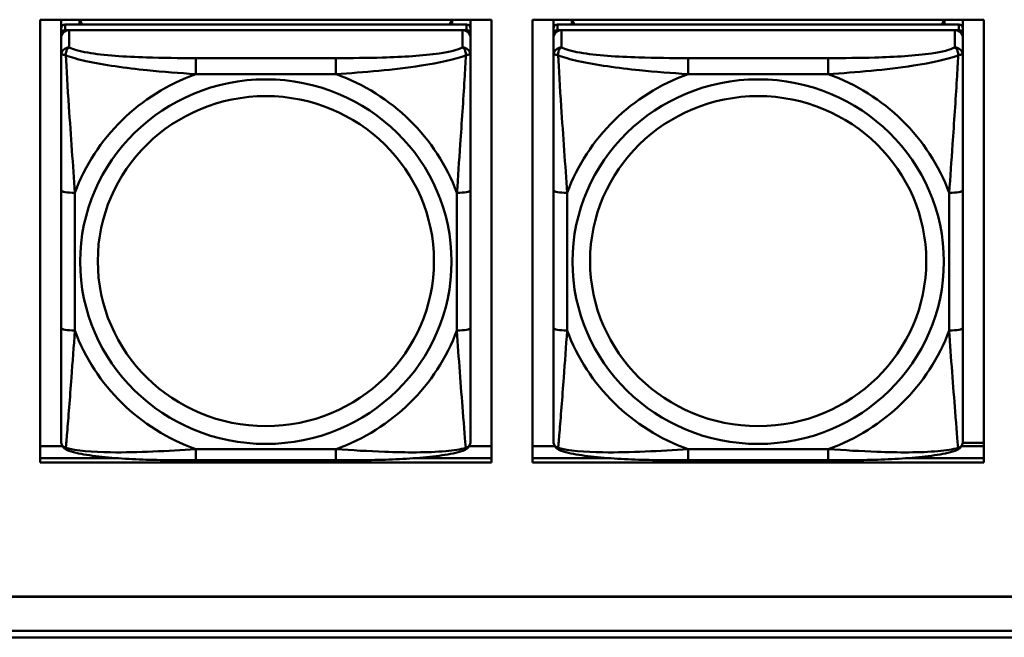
# Model space of a CAD drawing. Header units: inches. Extents: x 7.7 to 68.4, y -5.1 to 39.9.
# Tile 39 of 172: x 43.6 to 45, y 8.2 to 9.1. Entities that reach past the tile are written whole.
import ezdxf

# ---------------------------------------------------------------- set-up
doc = ezdxf.new("R2010")
doc.units = ezdxf.units.IN
doc.header["$MEASUREMENT"] = 0
doc.layers.add('Visible Edges(ROSSANSI)', color=7, linetype='Continuous', lineweight=50)
doc.layers.add('Visible Tangent Edges(ROSSANSI)', color=7, linetype='Continuous', lineweight=50)

msp = doc.modelspace()

# ---------------------------------------------------------------- linework, layer by layer
at = {"layer": 'Visible Edges(ROSSANSI)'}
for p, q in [((43.6062, 8.4205), (43.6062, 9.0592)), ((43.6062, 9.0592), (44.2567, 9.0592)), ((43.6362, 9.0466), (43.6362, 9.0592)), ((43.6362, 9.0466), (43.6362, 9.0384)), ((44.2208, 9.0524), (43.6421, 9.0524)), ((43.6628, 9.0524), (43.6628, 9.0592)), ((43.6665, 9.0524), (43.6631, 9.0592)), ((44.1998, 9.0592), (44.1964, 9.0524)), ((44.2002, 9.0592), (44.2002, 9.0524)), ((44.2267, 9.0592), (44.2267, 9.0466)), ((44.2267, 9.0384), (44.2267, 9.0466)), ((44.2567, 9.0592), (44.2567, 8.4205)), ((44.3162, 8.4205), (44.3162, 9.0592)), ((44.3162, 9.0592), (44.9667, 9.0592)), ((44.3462, 9.0466), (44.3462, 9.0592)), ((44.3462, 9.0466), (44.3462, 9.0384)), ((44.9308, 9.0524), (44.3521, 9.0524)), ((44.3728, 9.0524), (44.3728, 9.0592)), ((44.3765, 9.0524), (44.3731, 9.0592)), ((44.9098, 9.0592), (44.9064, 9.0524)), ((44.9102, 9.0592), (44.9102, 9.0524)), ((44.9367, 9.0592), (44.9367, 9.0466)), ((44.9367, 9.0384), (44.9367, 9.0466)), ((44.9667, 9.0592), (44.9667, 8.4205)), ((43.6362, 9.0326), (43.6362, 9.0384)), ((43.6362, 9.0326), (43.6362, 9.0077)), ((43.6421, 9.0442), (44.2208, 9.0442)), ((44.2149, 9.0442), (43.648, 9.0442)), ((44.2267, 9.0384), (44.2267, 9.0326)), ((44.2267, 9.0077), (44.2267, 9.0326)), ((44.3462, 9.0326), (44.3462, 9.0384)), ((44.3462, 9.0326), (44.3462, 9.0077)), ((44.3521, 9.0442), (44.9308, 9.0442)), ((44.9249, 9.0442), (44.358, 9.0442)), ((44.9367, 9.0384), (44.9367, 9.0326)), ((44.9367, 9.0077), (44.9367, 9.0326)), ((43.6362, 8.8132), (43.6362, 8.6146)), ((44.2267, 8.6146), (44.2267, 8.8132)), ((44.3462, 8.8132), (44.3462, 8.6146)), ((44.9367, 8.6146), (44.9367, 8.8132)), ((43.6062, 8.4443), (43.638, 8.4443)), ((44.2249, 8.4443), (44.2567, 8.4443)), ((44.3162, 8.4443), (44.348, 8.4443)), ((44.9349, 8.4443), (44.9667, 8.4443)), ((44.9366, 8.4489), (44.9667, 8.4489)), ((43.6062, 8.4266), (43.7182, 8.4266)), ((43.7182, 8.4266), (43.6062, 8.4266)), ((44.0326, 8.4237), (43.8303, 8.4237)), ((44.1448, 8.4266), (44.2567, 8.4266)), ((44.2567, 8.4266), (44.1448, 8.4266)), ((44.3162, 8.4266), (44.4282, 8.4266)), ((44.4282, 8.4266), (44.3162, 8.4266)), ((44.7426, 8.4237), (44.5403, 8.4237)), ((44.8548, 8.4266), (44.9667, 8.4266)), ((44.9667, 8.4266), (44.8548, 8.4266)), ((44.2567, 8.4205), (43.6062, 8.4205)), ((44.9667, 8.4205), (44.3162, 8.4205)), ((52.3123, 8.2268), (40.4175, 8.2268)), ((40.4176, 8.2271), (52.3123, 8.2271)), ((40.4676, 8.1777), (52.3622, 8.1777)), ((52.3623, 8.1683), (40.4676, 8.1683))]:
    msp.add_line(p, q, dxfattribs=at)
for centre, major_axis, start_param, end_param in [((43.6421, 9.0466), (-0.00591, 0), 4.712389, 6.283185), ((44.2208, 9.0466), (0.00591, 0), 0, 1.570796), ((44.3521, 9.0466), (-0.00591, 0), 4.712389, 6.283185), ((44.9308, 9.0466), (0.00591, 0), 0, 1.570796), ((43.6421, 9.0384), (-0.00591, 0), 4.712389, 6.283185), ((43.648, 9.0326), (-0.0118, 0), 4.712389, 6.283185), ((44.2149, 9.0326), (0.0118, 0), 0, 1.570796), ((44.2208, 9.0384), (0.00591, 0), 0, 1.570796), ((44.3521, 9.0384), (-0.00591, 0), 4.712389, 6.283185), ((44.358, 9.0326), (-0.0118, 0), 4.712389, 6.283185), ((44.9249, 9.0326), (0.0118, 0), 0, 1.570796), ((44.9308, 9.0384), (0.00591, 0), 0, 1.570796)]:
    msp.add_ellipse(centre, major_axis=major_axis, ratio=0.981793, start_param=start_param, end_param=end_param, dxfattribs=at)
for points, knots in [([(43.6362, 9.0077), (43.6362, 8.9986), (43.6362, 8.9833), (43.6362, 8.9662), (43.6362, 8.9398), (43.6362, 8.9095), (43.6362, 8.8801), (43.6362, 8.8576), (43.6362, 8.8352), (43.6362, 8.8132)], [-0.7968224, -0.7968224, -0.7968224, -0.7968224, -0.6514613, -0.6514613, -0.6514613, -0.427691, -0.427691, -0.427691, -0.2569517, -0.2569517, -0.2569517, -0.2569517]), ([(44.2267, 8.8132), (44.2267, 8.8365), (44.2267, 8.8602), (44.2267, 8.8839), (44.2267, 8.915), (44.2267, 8.9473), (44.2267, 8.9741), (44.2267, 8.988), (44.2267, 9), (44.2267, 9.0077)], [0.2569537, 0.2569537, 0.2569537, 0.2569537, 0.4371919, 0.4371919, 0.4371919, 0.6739428, 0.6739428, 0.6739428, 0.7963818, 0.7963818, 0.7963818, 0.7963818]), ([(44.3462, 9.0077), (44.3462, 8.9986), (44.3462, 8.9833), (44.3462, 8.9662), (44.3462, 8.9398), (44.3462, 8.9095), (44.3462, 8.8801), (44.3462, 8.8576), (44.3462, 8.8352), (44.3462, 8.8132)], [-0.7968224, -0.7968224, -0.7968224, -0.7968224, -0.6514613, -0.6514613, -0.6514613, -0.427691, -0.427691, -0.427691, -0.2569517, -0.2569517, -0.2569517, -0.2569517]), ([(44.9367, 8.8132), (44.9367, 8.8365), (44.9367, 8.8602), (44.9367, 8.8839), (44.9367, 8.915), (44.9367, 8.9473), (44.9367, 8.9741), (44.9367, 8.988), (44.9367, 9), (44.9367, 9.0077)], [0.2569537, 0.2569537, 0.2569537, 0.2569537, 0.4371919, 0.4371919, 0.4371919, 0.6739428, 0.6739428, 0.6739428, 0.7963818, 0.7963818, 0.7963818, 0.7963818]), ([(43.6362, 8.6146), (43.6362, 8.5914), (43.6362, 8.568), (43.6362, 8.5458), (43.6362, 8.5167), (43.6362, 8.4884), (43.6362, 8.4695), (43.6362, 8.4598), (43.6362, 8.4529), (43.6362, 8.4511)], [0.2569537, 0.2569537, 0.2569537, 0.2569537, 0.4371919, 0.4371919, 0.4371919, 0.6739428, 0.6739428, 0.6739428, 0.7963818, 0.7963818, 0.7963818, 0.7963818]), ([(44.2267, 8.4511), (44.2267, 8.4533), (44.2267, 8.4625), (44.2267, 8.4752), (44.2267, 8.4948), (44.2267, 8.5217), (44.2267, 8.5494), (44.2267, 8.5705), (44.2267, 8.5926), (44.2267, 8.6146)], [-0.7968224, -0.7968224, -0.7968224, -0.7968224, -0.6514613, -0.6514613, -0.6514613, -0.427691, -0.427691, -0.427691, -0.2569517, -0.2569517, -0.2569517, -0.2569517]), ([(44.3462, 8.6146), (44.3462, 8.5914), (44.3462, 8.568), (44.3462, 8.5458), (44.3462, 8.5167), (44.3462, 8.4884), (44.3462, 8.4695), (44.3462, 8.4598), (44.3462, 8.4529), (44.3462, 8.4511)], [0.2569537, 0.2569537, 0.2569537, 0.2569537, 0.4371919, 0.4371919, 0.4371919, 0.6739428, 0.6739428, 0.6739428, 0.7963818, 0.7963818, 0.7963818, 0.7963818]), ([(44.9367, 8.4511), (44.9367, 8.4533), (44.9367, 8.4625), (44.9367, 8.4752), (44.9367, 8.4948), (44.9367, 8.5217), (44.9367, 8.5494), (44.9367, 8.5705), (44.9367, 8.5926), (44.9367, 8.6146)], [-0.7968224, -0.7968224, -0.7968224, -0.7968224, -0.6514613, -0.6514613, -0.6514613, -0.427691, -0.427691, -0.427691, -0.2569517, -0.2569517, -0.2569517, -0.2569517]), ([(43.6442, 8.4388), (43.6432, 8.4392), (43.6421, 8.4399), (43.6401, 8.4414), (43.6392, 8.4424), (43.6379, 8.4443), (43.6374, 8.4453), (43.6367, 8.4472), (43.6365, 8.4481), (43.6362, 8.4497), (43.6362, 8.4504), (43.6362, 8.4511)], [0.02510739, 0.02510739, 0.02510739, 0.02510739, 0.03073999, 0.03073999, 0.03637259, 0.03637259, 0.0420052, 0.0420052, 0.0476378, 0.0476378, 0.0532704, 0.0532704, 0.0532704, 0.0532704]), ([(44.2187, 8.4388), (44.2198, 8.4392), (44.2208, 8.4399), (44.2228, 8.4414), (44.2237, 8.4424), (44.225, 8.4443), (44.2255, 8.4453), (44.2262, 8.4472), (44.2264, 8.4481), (44.2267, 8.4497), (44.2267, 8.4504), (44.2267, 8.4511)], [0.02510739, 0.02510739, 0.02510739, 0.02510739, 0.03073999, 0.03073999, 0.03637259, 0.03637259, 0.0420052, 0.0420052, 0.0476378, 0.0476378, 0.0532704, 0.0532704, 0.0532704, 0.0532704]), ([(44.3542, 8.4388), (44.3532, 8.4392), (44.3521, 8.4399), (44.3501, 8.4414), (44.3492, 8.4424), (44.3479, 8.4443), (44.3474, 8.4453), (44.3467, 8.4472), (44.3465, 8.4481), (44.3462, 8.4497), (44.3462, 8.4504), (44.3462, 8.4511)], [0.02510739, 0.02510739, 0.02510739, 0.02510739, 0.03073999, 0.03073999, 0.03637259, 0.03637259, 0.0420052, 0.0420052, 0.0476378, 0.0476378, 0.0532704, 0.0532704, 0.0532704, 0.0532704]), ([(44.9287, 8.4388), (44.9298, 8.4392), (44.9308, 8.4399), (44.9328, 8.4414), (44.9337, 8.4424), (44.935, 8.4443), (44.9355, 8.4453), (44.9362, 8.4472), (44.9364, 8.4481), (44.9367, 8.4497), (44.9367, 8.4504), (44.9367, 8.4511)], [0.02510739, 0.02510739, 0.02510739, 0.02510739, 0.03073999, 0.03073999, 0.03637259, 0.03637259, 0.0420052, 0.0420052, 0.0476378, 0.0476378, 0.0532704, 0.0532704, 0.0532704, 0.0532704]), ([(43.8303, 8.4237), (43.8168, 8.4237), (43.8031, 8.4237), (43.7758, 8.4241), (43.7622, 8.4244), (43.7354, 8.4255), (43.7221, 8.4262), (43.6964, 8.4283), (43.6842, 8.4297), (43.6621, 8.4333), (43.6527, 8.4353), (43.6442, 8.4388)], [0.2569517, 0.2569517, 0.2569517, 0.2569517, 0.3597049, 0.3597049, 0.4624581, 0.4624581, 0.5652112, 0.5652112, 0.6679644, 0.6679644, 0.7707176, 0.7707176, 0.7707176, 0.7707176]), ([(44.2187, 8.4388), (44.2103, 8.4353), (44.2008, 8.4333), (44.1787, 8.4297), (44.1665, 8.4283), (44.1408, 8.4262), (44.1275, 8.4255), (44.1007, 8.4244), (44.0871, 8.4241), (44.0598, 8.4237), (44.0461, 8.4237), (44.0326, 8.4237)], [-0.7703505, -0.7703505, -0.7703505, -0.7703505, -0.6676711, -0.6676711, -0.5649918, -0.5649918, -0.4623124, -0.4623124, -0.3596331, -0.3596331, -0.2569537, -0.2569537, -0.2569537, -0.2569537]), ([(44.5403, 8.4237), (44.5268, 8.4237), (44.5131, 8.4237), (44.4858, 8.4241), (44.4722, 8.4244), (44.4454, 8.4255), (44.4321, 8.4262), (44.4064, 8.4283), (44.3942, 8.4297), (44.3721, 8.4333), (44.3627, 8.4353), (44.3542, 8.4388)], [0.2569517, 0.2569517, 0.2569517, 0.2569517, 0.3597049, 0.3597049, 0.4624581, 0.4624581, 0.5652112, 0.5652112, 0.6679644, 0.6679644, 0.7707176, 0.7707176, 0.7707176, 0.7707176]), ([(44.9287, 8.4388), (44.9203, 8.4353), (44.9108, 8.4333), (44.8887, 8.4297), (44.8765, 8.4283), (44.8508, 8.4262), (44.8375, 8.4255), (44.8107, 8.4244), (44.7971, 8.4241), (44.7698, 8.4237), (44.7561, 8.4237), (44.7426, 8.4237)], [-0.7703505, -0.7703505, -0.7703505, -0.7703505, -0.6676711, -0.6676711, -0.5649918, -0.5649918, -0.4623124, -0.4623124, -0.3596331, -0.3596331, -0.2569537, -0.2569537, -0.2569537, -0.2569537])]:
    msp.add_open_spline(points, degree=3, knots=knots, dxfattribs=at)
at = {"layer": 'Visible Tangent Edges(ROSSANSI)'}
for p, q in [((43.6421, 9.0442), (43.6421, 9.0524)), ((44.2208, 9.0524), (44.2208, 9.0442)), ((44.3521, 9.0442), (44.3521, 9.0524)), ((44.9308, 9.0524), (44.9308, 9.0442)), ((43.648, 9.0193), (43.648, 9.0442)), ((44.2149, 9.0442), (44.2149, 9.0193)), ((44.358, 9.0193), (44.358, 9.0442)), ((44.9249, 9.0442), (44.9249, 9.0193)), ((43.8303, 9.0038), (43.8303, 8.9808)), ((44.0326, 9.0038), (43.8303, 9.0038)), ((44.0326, 9.0038), (44.0326, 8.9808)), ((44.5403, 9.0038), (44.5403, 8.9808)), ((44.7426, 9.0038), (44.5403, 9.0038)), ((44.7426, 9.0038), (44.7426, 8.9808)), ((43.8303, 8.9808), (44.0326, 8.9808)), ((44.5403, 8.9808), (44.7426, 8.9808)), ((43.6559, 8.6109), (43.6559, 8.8095)), ((44.2071, 8.8095), (44.2071, 8.6109)), ((44.3659, 8.6109), (44.3659, 8.8095)), ((44.9171, 8.8095), (44.9171, 8.6109)), ((44.0326, 8.4396), (43.8303, 8.4396)), ((43.8303, 8.4237), (43.8303, 8.4396)), ((44.0326, 8.4237), (44.0326, 8.4396)), ((44.7426, 8.4396), (44.5403, 8.4396)), ((44.5403, 8.4237), (44.5403, 8.4396)), ((44.7426, 8.4237), (44.7426, 8.4396))]:
    msp.add_line(p, q, dxfattribs=at)
for centre, major_axis, ratio, start_param, end_param in [((43.648, 9.0077), (-0.0118, 0), 0.981793, 4.712389, 6.283185), ((44.2149, 9.0077), (0.0118, 0), 0.981793, 0, 1.570796), ((44.358, 9.0077), (-0.0118, 0), 0.981793, 4.712389, 6.283185), ((44.9249, 9.0077), (0.0118, 0), 0.981793, 0, 1.570796), ((43.9315, 8.7102), (-0.2936, 0), 0.981793, 5.064156, 5.931419), ((43.9315, 8.7102), (0.2936, 0), 0.981793, 0.351767, 1.21903), ((44.6415, 8.7102), (-0.2936, 0), 0.981793, 5.064156, 5.931419), ((44.6415, 8.7102), (0.2936, 0), 0.981793, 0.351767, 1.21903), ((43.6559, 8.8132), (-0.0197, 0), 0.189952, 0, 1.570796), ((44.2071, 8.8132), (0.0197, 0), 0.189952, 4.712389, 6.283185), ((44.3659, 8.8132), (-0.0197, 0), 0.189952, 0, 1.570796), ((44.9171, 8.8132), (0.0197, 0), 0.189952, 4.712389, 6.283185), ((43.6559, 8.6146), (-0.0197, 0), 0.189952, 0, 1.570796), ((43.9315, 8.7102), (-0.2936, 0), 0.981793, 0.351767, 1.21903), ((43.9315, 8.7102), (0.2936, 0), 0.981793, 5.064156, 5.931419), ((44.2071, 8.6146), (0.0197, 0), 0.189952, 4.712389, 6.283185), ((44.3659, 8.6146), (-0.0197, 0), 0.189952, 0, 1.570796), ((44.6415, 8.7102), (-0.2936, 0), 0.981793, 0.351767, 1.21903), ((44.6415, 8.7102), (0.2936, 0), 0.981793, 5.064156, 5.931419), ((44.9171, 8.6146), (0.0197, 0), 0.189952, 4.712389, 6.283185)]:
    msp.add_ellipse(centre, major_axis=major_axis, ratio=ratio, start_param=start_param, end_param=end_param, dxfattribs=at)
for centre, major_axis in [((43.9315, 8.7102), (-0.2678, 0)), ((44.6415, 8.7102), (-0.2678, 0)), ((43.9315, 8.711), (-0.2424, 0)), ((44.6415, 8.711), (-0.2424, 0))]:
    msp.add_ellipse(centre, major_axis=major_axis, ratio=0.981793, dxfattribs=at)
for points, knots in [([(43.643, 9.0078), (43.643, 9.0089), (43.6431, 9.0099), (43.6433, 9.0119), (43.6435, 9.0129), (43.6439, 9.0144), (43.6441, 9.0149), (43.6445, 9.0156), (43.6446, 9.0158), (43.6449, 9.0164), (43.6451, 9.0167), (43.6457, 9.0175), (43.6461, 9.0179), (43.647, 9.0187), (43.6475, 9.019), (43.648, 9.0193)], [-0.00023197, -0.00023197, -0.00023197, -0.00023197, 0.00913095, 0.00913095, 0.01983142, 0.01983142, 0.02651922, 0.02651922, 0.02986312, 0.02986312, 0.03521335, 0.03521335, 0.04377373, 0.04377373, 0.0532704, 0.0532704, 0.0532704, 0.0532704]), ([(43.8303, 9.0038), (43.8067, 9.0038), (43.7827, 9.004), (43.7593, 9.0048), (43.7286, 9.0057), (43.6977, 9.0077), (43.6745, 9.0117), (43.6625, 9.0138), (43.6529, 9.0164), (43.648, 9.0193)], [0.2569537, 0.2569537, 0.2569537, 0.2569537, 0.4371919, 0.4371919, 0.4371919, 0.6739428, 0.6739428, 0.6739428, 0.7963818, 0.7963818, 0.7963818, 0.7963818]), ([(44.2149, 9.0193), (44.2092, 9.0158), (44.1967, 9.0128), (44.1815, 9.0106), (44.1581, 9.0072), (44.1289, 9.0055), (44.0999, 9.0046), (44.0777, 9.004), (44.055, 9.0038), (44.0326, 9.0038)], [-0.7968224, -0.7968224, -0.7968224, -0.7968224, -0.6514613, -0.6514613, -0.6514613, -0.427691, -0.427691, -0.427691, -0.2569517, -0.2569517, -0.2569517, -0.2569517]), ([(44.2149, 9.0193), (44.2155, 9.019), (44.216, 9.0187), (44.2168, 9.0179), (44.2172, 9.0175), (44.2178, 9.0167), (44.218, 9.0164), (44.2183, 9.0158), (44.2185, 9.0156), (44.2188, 9.0149), (44.219, 9.0144), (44.2194, 9.0129), (44.2196, 9.0119), (44.2199, 9.0099), (44.2199, 9.0089), (44.2199, 9.0078)], [-0.0532704, -0.0532704, -0.0532704, -0.0532704, -0.04377373, -0.04377373, -0.03521335, -0.03521335, -0.02986312, -0.02986312, -0.02651922, -0.02651922, -0.01983142, -0.01983142, -0.00913095, -0.00913095, 0.00023197, 0.00023197, 0.00023197, 0.00023197]), ([(44.353, 9.0078), (44.353, 9.0089), (44.3531, 9.0099), (44.3533, 9.0119), (44.3535, 9.0129), (44.3539, 9.0144), (44.3541, 9.0149), (44.3545, 9.0156), (44.3546, 9.0158), (44.3549, 9.0164), (44.3551, 9.0167), (44.3557, 9.0175), (44.3561, 9.0179), (44.357, 9.0187), (44.3575, 9.019), (44.358, 9.0193)], [-0.00023197, -0.00023197, -0.00023197, -0.00023197, 0.00913095, 0.00913095, 0.01983142, 0.01983142, 0.02651922, 0.02651922, 0.02986312, 0.02986312, 0.03521335, 0.03521335, 0.04377373, 0.04377373, 0.0532704, 0.0532704, 0.0532704, 0.0532704]), ([(44.5403, 9.0038), (44.5167, 9.0038), (44.4927, 9.004), (44.4693, 9.0048), (44.4386, 9.0057), (44.4077, 9.0077), (44.3845, 9.0117), (44.3725, 9.0138), (44.3629, 9.0164), (44.358, 9.0193)], [0.2569537, 0.2569537, 0.2569537, 0.2569537, 0.4371919, 0.4371919, 0.4371919, 0.6739428, 0.6739428, 0.6739428, 0.7963818, 0.7963818, 0.7963818, 0.7963818]), ([(44.9249, 9.0193), (44.9192, 9.0158), (44.9067, 9.0128), (44.8915, 9.0106), (44.8681, 9.0072), (44.8389, 9.0055), (44.8099, 9.0046), (44.7877, 9.004), (44.765, 9.0038), (44.7426, 9.0038)], [-0.7968224, -0.7968224, -0.7968224, -0.7968224, -0.6514613, -0.6514613, -0.6514613, -0.427691, -0.427691, -0.427691, -0.2569517, -0.2569517, -0.2569517, -0.2569517]), ([(44.9249, 9.0193), (44.9255, 9.019), (44.926, 9.0187), (44.9268, 9.0179), (44.9272, 9.0175), (44.9278, 9.0167), (44.928, 9.0164), (44.9283, 9.0158), (44.9285, 9.0156), (44.9288, 9.0149), (44.929, 9.0144), (44.9294, 9.0129), (44.9296, 9.0119), (44.9299, 9.0099), (44.9299, 9.0089), (44.9299, 9.0078)], [-0.0532704, -0.0532704, -0.0532704, -0.0532704, -0.04377373, -0.04377373, -0.03521335, -0.03521335, -0.02986312, -0.02986312, -0.02651922, -0.02651922, -0.01983142, -0.01983142, -0.00913095, -0.00913095, 0.00023197, 0.00023197, 0.00023197, 0.00023197]), ([(43.6362, 9.0077), (43.6362, 9.008), (43.6363, 9.0082), (43.6365, 9.0085), (43.6367, 9.0087), (43.6371, 9.0088), (43.6372, 9.0089), (43.6376, 9.0089), (43.6377, 9.0089), (43.6381, 9.0089), (43.6384, 9.0089), (43.6393, 9.0088), (43.64, 9.0087), (43.6414, 9.0083), (43.6422, 9.0081), (43.643, 9.0078)], [-0.0532704, -0.0532704, -0.0532704, -0.0532704, -0.04377373, -0.04377373, -0.03521335, -0.03521335, -0.02986312, -0.02986312, -0.02651922, -0.02651922, -0.01983142, -0.01983142, -0.00913095, -0.00913095, 0.00023197, 0.00023197, 0.00023197, 0.00023197]), ([(43.643, 9.0078), (43.6507, 9.0049), (43.6607, 9.002), (43.6977, 8.9938), (43.7295, 8.9895), (43.7837, 8.984), (43.8069, 8.9821), (43.8303, 8.9808)], [-0.7478145, -0.7478145, -0.7478145, -0.7478145, -0.6493253, -0.6493253, -0.427691, -0.427691, -0.2569537, -0.2569537, -0.2569537, -0.2569537]), ([(43.6559, 8.8095), (43.6535, 8.8492), (43.6502, 8.8914), (43.6456, 8.9613), (43.644, 8.9888), (43.643, 9.0078)], [0.2569517, 0.2569517, 0.2569517, 0.2569517, 0.5559983, 0.5559983, 0.7482818, 0.7482818, 0.7482818, 0.7482818]), ([(44.0326, 8.9808), (44.0731, 8.9831), (44.1155, 8.9869), (44.1811, 8.9969), (44.2055, 9.002), (44.2199, 9.0078)], [0.2569517, 0.2569517, 0.2569517, 0.2569517, 0.5559983, 0.5559983, 0.7482818, 0.7482818, 0.7482818, 0.7482818]), ([(44.2199, 9.0078), (44.2194, 8.9978), (44.2187, 8.9857), (44.2163, 8.9436), (44.214, 8.9105), (44.2101, 8.8554), (44.2085, 8.8324), (44.2071, 8.8095)], [-0.7478145, -0.7478145, -0.7478145, -0.7478145, -0.6493253, -0.6493253, -0.427691, -0.427691, -0.2569537, -0.2569537, -0.2569537, -0.2569537]), ([(44.2199, 9.0078), (44.2207, 9.0081), (44.2215, 9.0083), (44.2229, 9.0087), (44.2236, 9.0088), (44.2245, 9.0089), (44.2248, 9.0089), (44.2252, 9.0089), (44.2254, 9.0089), (44.2257, 9.0089), (44.2259, 9.0088), (44.2262, 9.0087), (44.2264, 9.0085), (44.2267, 9.0082), (44.2267, 9.008), (44.2267, 9.0077)], [-0.00023197, -0.00023197, -0.00023197, -0.00023197, 0.00913095, 0.00913095, 0.01983142, 0.01983142, 0.02651922, 0.02651922, 0.02986312, 0.02986312, 0.03521335, 0.03521335, 0.04377373, 0.04377373, 0.0532704, 0.0532704, 0.0532704, 0.0532704]), ([(44.3462, 9.0077), (44.3462, 9.008), (44.3463, 9.0082), (44.3465, 9.0085), (44.3467, 9.0087), (44.3471, 9.0088), (44.3472, 9.0089), (44.3476, 9.0089), (44.3477, 9.0089), (44.3481, 9.0089), (44.3484, 9.0089), (44.3493, 9.0088), (44.35, 9.0087), (44.3514, 9.0083), (44.3522, 9.0081), (44.353, 9.0078)], [-0.0532704, -0.0532704, -0.0532704, -0.0532704, -0.04377373, -0.04377373, -0.03521335, -0.03521335, -0.02986312, -0.02986312, -0.02651922, -0.02651922, -0.01983142, -0.01983142, -0.00913095, -0.00913095, 0.00023197, 0.00023197, 0.00023197, 0.00023197]), ([(44.353, 9.0078), (44.3607, 9.0049), (44.3707, 9.002), (44.4077, 8.9938), (44.4395, 8.9895), (44.4937, 8.984), (44.5169, 8.9821), (44.5403, 8.9808)], [-0.7478145, -0.7478145, -0.7478145, -0.7478145, -0.6493253, -0.6493253, -0.427691, -0.427691, -0.2569537, -0.2569537, -0.2569537, -0.2569537]), ([(44.3659, 8.8095), (44.3635, 8.8492), (44.3602, 8.8914), (44.3556, 8.9613), (44.354, 8.9888), (44.353, 9.0078)], [0.2569517, 0.2569517, 0.2569517, 0.2569517, 0.5559983, 0.5559983, 0.7482818, 0.7482818, 0.7482818, 0.7482818]), ([(44.7426, 8.9808), (44.7831, 8.9831), (44.8255, 8.9869), (44.8911, 8.9969), (44.9155, 9.002), (44.9299, 9.0078)], [0.2569517, 0.2569517, 0.2569517, 0.2569517, 0.5559983, 0.5559983, 0.7482818, 0.7482818, 0.7482818, 0.7482818]), ([(44.9299, 9.0078), (44.9294, 8.9978), (44.9287, 8.9857), (44.9263, 8.9436), (44.924, 8.9105), (44.9201, 8.8554), (44.9185, 8.8324), (44.9171, 8.8095)], [-0.7478145, -0.7478145, -0.7478145, -0.7478145, -0.6493253, -0.6493253, -0.427691, -0.427691, -0.2569537, -0.2569537, -0.2569537, -0.2569537]), ([(44.9299, 9.0078), (44.9307, 9.0081), (44.9315, 9.0083), (44.9329, 9.0087), (44.9336, 9.0088), (44.9345, 9.0089), (44.9348, 9.0089), (44.9352, 9.0089), (44.9354, 9.0089), (44.9357, 9.0089), (44.9359, 9.0088), (44.9362, 9.0087), (44.9364, 9.0085), (44.9367, 9.0082), (44.9367, 9.008), (44.9367, 9.0077)], [-0.00023197, -0.00023197, -0.00023197, -0.00023197, 0.00913095, 0.00913095, 0.01983142, 0.01983142, 0.02651922, 0.02651922, 0.02986312, 0.02986312, 0.03521335, 0.03521335, 0.04377373, 0.04377373, 0.0532704, 0.0532704, 0.0532704, 0.0532704]), ([(43.643, 8.4415), (43.6435, 8.4465), (43.6442, 8.4541), (43.6467, 8.4847), (43.6489, 8.5138), (43.6528, 8.5653), (43.6545, 8.5879), (43.6559, 8.6109)], [-0.7478145, -0.7478145, -0.7478145, -0.7478145, -0.6493253, -0.6493253, -0.427691, -0.427691, -0.2569537, -0.2569537, -0.2569537, -0.2569537]), ([(44.2071, 8.6109), (44.2094, 8.5711), (44.2127, 8.5301), (44.2174, 8.4711), (44.219, 8.4507), (44.2199, 8.4415)], [0.2569517, 0.2569517, 0.2569517, 0.2569517, 0.5559983, 0.5559983, 0.7482818, 0.7482818, 0.7482818, 0.7482818]), ([(44.353, 8.4415), (44.3535, 8.4465), (44.3542, 8.4541), (44.3567, 8.4847), (44.3589, 8.5138), (44.3628, 8.5653), (44.3645, 8.5879), (44.3659, 8.6109)], [-0.7478145, -0.7478145, -0.7478145, -0.7478145, -0.6493253, -0.6493253, -0.427691, -0.427691, -0.2569537, -0.2569537, -0.2569537, -0.2569537]), ([(44.9171, 8.6109), (44.9194, 8.5711), (44.9227, 8.5301), (44.9274, 8.4711), (44.929, 8.4507), (44.9299, 8.4415)], [0.2569517, 0.2569517, 0.2569517, 0.2569517, 0.5559983, 0.5559983, 0.7482818, 0.7482818, 0.7482818, 0.7482818]), ([(43.643, 8.4415), (43.6422, 8.4417), (43.6414, 8.442), (43.64, 8.4429), (43.6393, 8.4434), (43.6384, 8.4444), (43.6381, 8.4448), (43.6377, 8.4454), (43.6376, 8.4456), (43.6372, 8.4462), (43.6371, 8.4465), (43.6367, 8.4475), (43.6365, 8.4481), (43.6363, 8.4495), (43.6362, 8.4503), (43.6362, 8.4511)], [-0.00023197, -0.00023197, -0.00023197, -0.00023197, 0.00913095, 0.00913095, 0.01983142, 0.01983142, 0.02651922, 0.02651922, 0.02986312, 0.02986312, 0.03521335, 0.03521335, 0.04377373, 0.04377373, 0.0532704, 0.0532704, 0.0532704, 0.0532704]), ([(44.2267, 8.4511), (44.2267, 8.4503), (44.2267, 8.4495), (44.2264, 8.4481), (44.2262, 8.4475), (44.2259, 8.4465), (44.2257, 8.4462), (44.2254, 8.4456), (44.2252, 8.4454), (44.2248, 8.4448), (44.2245, 8.4444), (44.2236, 8.4434), (44.2229, 8.4429), (44.2215, 8.442), (44.2207, 8.4417), (44.2199, 8.4415)], [-0.0532704, -0.0532704, -0.0532704, -0.0532704, -0.04377373, -0.04377373, -0.03521335, -0.03521335, -0.02986312, -0.02986312, -0.02651922, -0.02651922, -0.01983142, -0.01983142, -0.00913095, -0.00913095, 0.00023197, 0.00023197, 0.00023197, 0.00023197]), ([(44.353, 8.4415), (44.3522, 8.4417), (44.3514, 8.442), (44.35, 8.4429), (44.3493, 8.4434), (44.3484, 8.4444), (44.3481, 8.4448), (44.3477, 8.4454), (44.3476, 8.4456), (44.3472, 8.4462), (44.3471, 8.4465), (44.3467, 8.4475), (44.3465, 8.4481), (44.3463, 8.4495), (44.3462, 8.4503), (44.3462, 8.4511)], [-0.00023197, -0.00023197, -0.00023197, -0.00023197, 0.00913095, 0.00913095, 0.01983142, 0.01983142, 0.02651922, 0.02651922, 0.02986312, 0.02986312, 0.03521335, 0.03521335, 0.04377373, 0.04377373, 0.0532704, 0.0532704, 0.0532704, 0.0532704]), ([(44.9367, 8.4511), (44.9367, 8.4503), (44.9367, 8.4495), (44.9364, 8.4481), (44.9362, 8.4475), (44.9359, 8.4465), (44.9357, 8.4462), (44.9354, 8.4456), (44.9352, 8.4454), (44.9348, 8.4448), (44.9345, 8.4444), (44.9336, 8.4434), (44.9329, 8.4429), (44.9315, 8.442), (44.9307, 8.4417), (44.9299, 8.4415)], [-0.0532704, -0.0532704, -0.0532704, -0.0532704, -0.04377373, -0.04377373, -0.03521335, -0.03521335, -0.02986312, -0.02986312, -0.02651922, -0.02651922, -0.01983142, -0.01983142, -0.00913095, -0.00913095, 0.00023197, 0.00023197, 0.00023197, 0.00023197]), ([(43.6442, 8.4388), (43.6441, 8.4389), (43.6439, 8.439), (43.6435, 8.4393), (43.6433, 8.4396), (43.6431, 8.4404), (43.643, 8.4409), (43.643, 8.4415)], [-0.02510739, -0.02510739, -0.02510739, -0.02510739, -0.01983142, -0.01983142, -0.00913095, -0.00913095, 0.00023197, 0.00023197, 0.00023197, 0.00023197]), ([(43.8303, 8.4396), (43.7898, 8.4373), (43.7475, 8.4346), (43.6818, 8.4356), (43.6574, 8.4375), (43.643, 8.4415)], [0.2569517, 0.2569517, 0.2569517, 0.2569517, 0.5559983, 0.5559983, 0.7482818, 0.7482818, 0.7482818, 0.7482818]), ([(44.2199, 8.4415), (44.2122, 8.4395), (44.2022, 8.4379), (44.1652, 8.4346), (44.1335, 8.4348), (44.0792, 8.4368), (44.056, 8.4382), (44.0326, 8.4396)], [-0.7478145, -0.7478145, -0.7478145, -0.7478145, -0.6493253, -0.6493253, -0.427691, -0.427691, -0.2569537, -0.2569537, -0.2569537, -0.2569537]), ([(44.2199, 8.4415), (44.2199, 8.4409), (44.2199, 8.4404), (44.2196, 8.4396), (44.2194, 8.4393), (44.219, 8.439), (44.2189, 8.4389), (44.2187, 8.4388)], [-0.00023197, -0.00023197, -0.00023197, -0.00023197, 0.00913095, 0.00913095, 0.01983142, 0.01983142, 0.02510739, 0.02510739, 0.02510739, 0.02510739]), ([(44.3542, 8.4388), (44.3541, 8.4389), (44.3539, 8.439), (44.3535, 8.4393), (44.3533, 8.4396), (44.3531, 8.4404), (44.353, 8.4409), (44.353, 8.4415)], [-0.02510739, -0.02510739, -0.02510739, -0.02510739, -0.01983142, -0.01983142, -0.00913095, -0.00913095, 0.00023197, 0.00023197, 0.00023197, 0.00023197]), ([(44.5403, 8.4396), (44.4998, 8.4373), (44.4575, 8.4346), (44.3918, 8.4356), (44.3674, 8.4375), (44.353, 8.4415)], [0.2569517, 0.2569517, 0.2569517, 0.2569517, 0.5559983, 0.5559983, 0.7482818, 0.7482818, 0.7482818, 0.7482818]), ([(44.9299, 8.4415), (44.9222, 8.4395), (44.9122, 8.4379), (44.8752, 8.4346), (44.8435, 8.4348), (44.7892, 8.4368), (44.766, 8.4382), (44.7426, 8.4396)], [-0.7478145, -0.7478145, -0.7478145, -0.7478145, -0.6493253, -0.6493253, -0.427691, -0.427691, -0.2569537, -0.2569537, -0.2569537, -0.2569537]), ([(44.9299, 8.4415), (44.9299, 8.4409), (44.9299, 8.4404), (44.9296, 8.4396), (44.9294, 8.4393), (44.929, 8.439), (44.9289, 8.4389), (44.9287, 8.4388)], [-0.00023197, -0.00023197, -0.00023197, -0.00023197, 0.00913095, 0.00913095, 0.01983142, 0.01983142, 0.02510739, 0.02510739, 0.02510739, 0.02510739])]:
    msp.add_open_spline(points, degree=3, knots=knots, dxfattribs=at)

doc.saveas('drawing.dxf')
